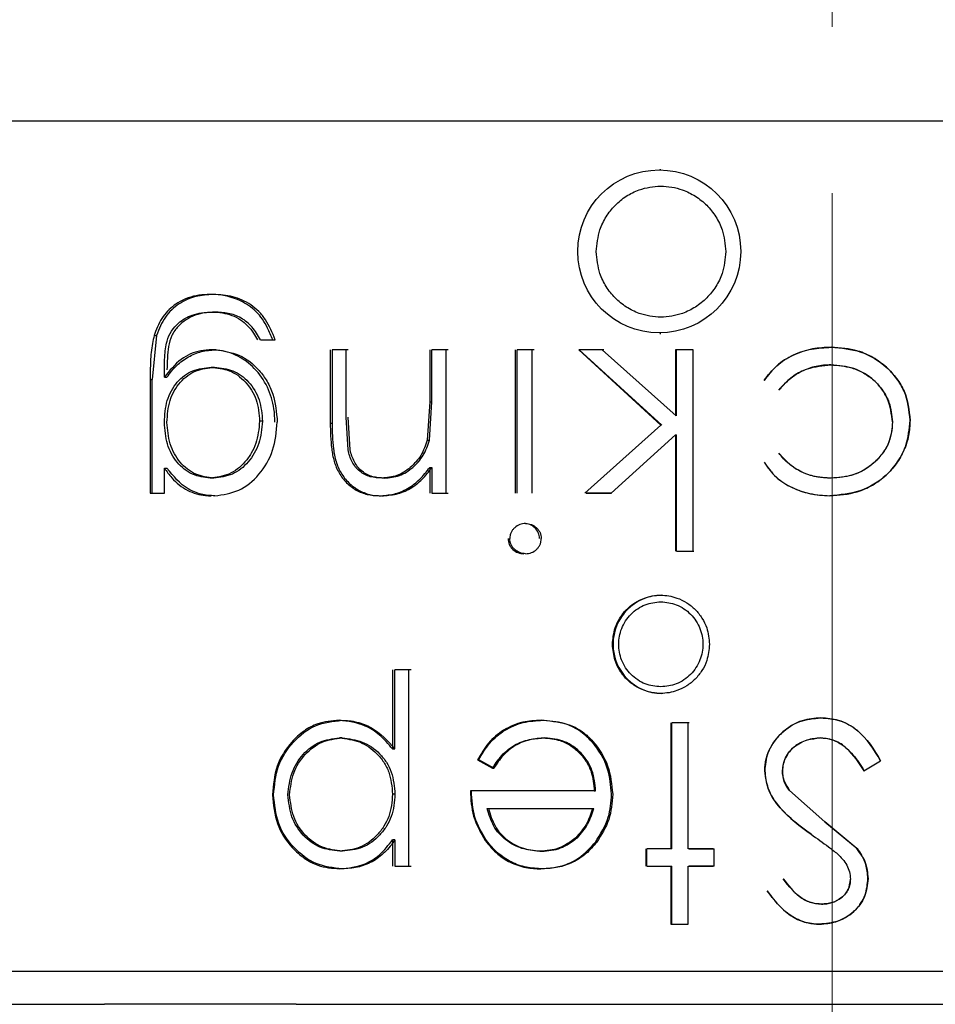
# Model space of a CAD drawing. Header units: inches. Extents: x 2.6 to 37.8, y 3.5 to 30.8.
# Tile 14 of 32: x 14.7 to 15.2, y 21.8 to 22.4. Entities that reach past the tile are written whole.
import ezdxf

# ---------------------------------------------------------------- set-up
doc = ezdxf.new("R2010")
doc.units = ezdxf.units.IN
doc.header["$MEASUREMENT"] = 0
doc.linetypes.add('CENTERX2', pattern=[0.8, 0.5, -0.1, 0.1, -0.1])

msp = doc.modelspace()

# ---------------------------------------------------------------- linework, layer by layer
at = {"color": 7, "linetype": 'CENTERX2', "lineweight": 18}
msp.add_line((15.16344, 11.38872), (15.16344, 23.12002), dxfattribs=at)
at = {"color": 7, "linetype": 'Continuous', "lineweight": 25}
for p, q in [((14.47447, 22.33225), (15.84468, 22.33225)), ((15.06045, 22.30272), (15.05986, 22.30272)), ((14.79019, 22.21717), (14.79231, 22.21717)), ((14.75724, 22.20311), (14.75459, 22.17664)), ((14.75588, 22.20311), (14.75724, 22.20311)), ((14.81965, 22.20051), (14.82858, 22.20051)), ((15.05986, 22.2043), (15.06045, 22.2043)), ((14.8617, 22.19445), (14.8617, 22.15038)), ((14.87254, 22.19445), (14.86275, 22.19445)), ((14.86275, 22.19445), (14.86275, 22.15038)), ((14.87128, 22.15385), (14.87128, 22.19445)), ((14.92152, 22.19445), (14.92152, 22.16325)), ((14.93265, 22.19445), (14.92287, 22.19445)), ((14.92287, 22.16325), (14.92287, 22.19445)), ((14.93148, 22.10814), (14.93148, 22.19445)), ((14.97295, 22.19445), (14.97295, 22.10814)), ((14.98422, 22.19445), (14.97401, 22.19445)), ((14.97401, 22.10814), (14.97401, 22.19445)), ((14.98316, 22.10814), (14.98316, 22.19445)), ((15.02611, 22.19445), (15.01119, 22.19445)), ((15.01119, 22.19445), (15.06051, 22.14903)), ((15.01119, 22.19445), (15.01134, 22.19445)), ((15.06101, 22.14903), (15.01134, 22.19445)), ((15.06974, 22.15468), (15.02516, 22.19445)), ((15.07987, 22.19445), (15.06936, 22.19445)), ((15.06936, 22.19445), (15.06936, 22.15468)), ((15.06988, 22.19445), (15.06936, 22.19445)), ((15.06988, 22.15468), (15.06988, 22.19445)), ((15.07987, 22.07332), (15.07987, 22.19445)), ((14.76193, 22.17792), (14.76193, 22.18239)), ((14.79213, 22.18385), (14.79001, 22.18385)), ((14.75335, 22.17664), (14.75335, 22.10814)), ((14.75335, 22.17664), (14.75459, 22.17664)), ((14.75459, 22.10814), (14.75459, 22.17664)), ((14.76193, 22.17792), (14.76352, 22.17792)), ((14.92152, 22.16325), (14.91999, 22.14008)), ((14.92136, 22.14008), (14.92287, 22.16325)), ((14.92152, 22.16325), (14.92287, 22.16325)), ((14.87241, 22.13422), (14.87128, 22.15385)), ((14.8737, 22.13422), (14.87254, 22.15385)), ((14.82093, 22.15144), (14.8192, 22.15144)), ((14.8617, 22.15038), (14.86275, 22.15038)), ((15.06047, 22.14903), (15.01485, 22.10814)), ((15.21038, 22.15201), (15.21036, 22.15201)), ((15.0306, 22.10814), (15.06936, 22.14335)), ((15.06936, 22.14335), (15.06936, 22.07332)), ((15.06936, 22.14335), (15.06988, 22.14335)), ((15.06988, 22.07332), (15.06988, 22.14335)), ((14.91999, 22.14008), (14.92136, 22.14008)), ((14.76193, 22.10814), (14.76193, 22.12324)), ((14.76193, 22.12324), (14.76352, 22.12324)), ((14.92152, 22.12371), (14.92152, 22.10814)), ((14.92152, 22.12371), (14.92287, 22.12371)), ((14.92287, 22.12371), (14.92287, 22.10814)), ((14.79159, 22.11723), (14.78947, 22.11723)), ((14.89425, 22.11723), (14.89275, 22.11723)), ((14.75335, 22.10814), (14.76193, 22.10814)), ((14.92287, 22.10814), (14.93265, 22.10814)), ((15.01564, 22.10814), (15.0306, 22.10814)), ((15.03095, 22.10814), (15.01584, 22.10814)), ((15.06988, 22.07332), (15.08038, 22.07332)), ((14.89916, 22.00184), (14.89916, 21.95441)), ((14.91025, 22.00184), (14.90061, 22.00184)), ((14.90061, 21.95441), (14.90061, 22.00184)), ((14.90898, 21.88373), (14.90898, 22.00184)), ((15.06645, 21.97004), (15.06645, 21.89433)), ((15.07751, 21.97004), (15.06703, 21.97004)), ((15.06703, 21.89433), (15.06703, 21.97004)), ((15.07695, 21.89433), (15.07695, 21.97004)), ((14.86884, 21.96096), (14.86723, 21.96096)), ((14.98981, 21.96096), (14.99081, 21.96096)), ((15.15669, 21.96096), (15.15673, 21.96096)), ((14.89916, 21.95441), (14.90061, 21.95441)), ((14.95026, 21.94773), (14.95925, 21.94279)), ((14.95026, 21.94773), (14.95094, 21.94773)), ((14.96006, 21.94279), (14.95094, 21.94773)), ((15.18263, 21.94127), (15.19261, 21.94726)), ((14.95925, 21.94279), (14.96006, 21.94279)), ((15.12296, 21.94111), (15.123, 21.94111)), ((15.18263, 21.94127), (15.18266, 21.94127)), ((15.02047, 21.92916), (14.94594, 21.92916)), ((15.02047, 21.92916), (15.02128, 21.92916)), ((15.15908, 21.91052), (15.13779, 21.92935)), ((15.13783, 21.92935), (15.15912, 21.91052)), ((14.82694, 21.92665), (14.82764, 21.92665)), ((14.90061, 21.92708), (14.89916, 21.92708)), ((14.95604, 21.91856), (15.01938, 21.91856)), ((15.01938, 21.91856), (15.0202, 21.91856)), ((15.17844, 21.89445), (15.15908, 21.91052)), ((15.15912, 21.91052), (15.17847, 21.89445)), ((14.89916, 21.8997), (14.89916, 21.88373)), ((14.90061, 21.8997), (14.89916, 21.8997)), ((14.90061, 21.8997), (14.90061, 21.88373)), ((14.95489, 21.89921), (14.95564, 21.89921)), ((15.00935, 21.90091), (15.01027, 21.90091)), ((14.86899, 21.89282), (14.86738, 21.89282)), ((14.98775, 21.89282), (14.98875, 21.89282)), ((15.05148, 21.89433), (15.05148, 21.88373)), ((15.06703, 21.89433), (15.05206, 21.89433)), ((15.05206, 21.88373), (15.05206, 21.89433)), ((15.092, 21.89433), (15.07695, 21.89433)), ((15.07751, 21.89433), (15.09248, 21.89433)), ((15.09248, 21.88373), (15.09248, 21.89433)), ((14.90061, 21.88373), (14.91025, 21.88373)), ((15.05206, 21.88373), (15.06703, 21.88373)), ((15.06645, 21.88373), (15.06645, 21.84891)), ((15.06703, 21.84891), (15.06703, 21.88373)), ((15.07695, 21.84891), (15.07695, 21.88373)), ((15.07695, 21.88373), (15.092, 21.88373)), ((15.09248, 21.88373), (15.07751, 21.88373)), ((15.15712, 21.86102), (15.15716, 21.86102)), ((15.06645, 21.84891), (15.07695, 21.84891)), ((15.06645, 21.84891), (15.06703, 21.84891)), ((15.15593, 21.84891), (15.15598, 21.84891)), ((15.84468, 21.82044), (14.47447, 21.82044)), ((14.40078, 21.80072), (14.72602, 21.80072)), ((14.8411, 21.80072), (14.72602, 21.80072)), ((14.8411, 21.80072), (15.92321, 21.80072))]:
    msp.add_line(p, q, dxfattribs=at)
msp.add_circle((15.05951, 22.25365), 0.04902, dxfattribs=at)
msp.add_arc((15.06127, 22.01729), 0.02953, 90.43435, 269.59345, dxfattribs=at)
for points, knots in [([(15.02169, 22.25351), (15.02212, 22.25796), (15.02282, 22.26534), (15.02737, 22.27467), (15.03276, 22.28155), (15.03954, 22.2871), (15.04873, 22.29159), (15.06042, 22.29365), (15.07215, 22.29161), (15.08141, 22.28713), (15.08828, 22.28159), (15.09377, 22.2747), (15.0984, 22.26536), (15.09912, 22.25796), (15.09955, 22.25351)], [0, 0, 0, 0, 0.107644, 0.178699, 0.249777, 0.320906, 0.392037, 0.499741, 0.607565, 0.678658, 0.749778, 0.821009, 0.892246, 1, 1, 1, 1]), ([(15.09955, 22.25351), (15.09912, 22.24906), (15.0984, 22.24167), (15.09377, 22.23233), (15.08829, 22.22544), (15.08143, 22.2199), (15.07218, 22.21542), (15.06046, 22.21337), (15.04877, 22.21542), (15.03957, 22.2199), (15.03279, 22.22544), (15.02738, 22.23233), (15.02282, 22.24167), (15.02212, 22.24906), (15.02169, 22.25351)], [0, 0, 0, 0, 0.107713, 0.178873, 0.250057, 0.32112, 0.392185, 0.499887, 0.607682, 0.678794, 0.749933, 0.821106, 0.892284, 1, 1, 1, 1]), ([(14.78933, 22.22777), (14.78712, 22.22768), (14.78044, 22.22741), (14.77068, 22.22402), (14.76165, 22.21608), (14.75756, 22.20847), (14.75613, 22.20391), (14.75588, 22.20311)], [0, 0, 0, 0, 0.1562234, 0.4726003, 0.7104799, 0.9491303, 1, 1, 1, 1]), ([(14.79145, 22.22777), (14.78787, 22.22754), (14.78073, 22.2271), (14.7706, 22.22262), (14.76186, 22.21468), (14.75878, 22.20697), (14.75724, 22.20311)], [0, 0, 0, 0, 0.250497, 0.500614, 0.750294, 1, 1, 1, 1]), ([(14.82713, 22.20045), (14.82614, 22.20284), (14.82355, 22.20903), (14.81753, 22.21808), (14.80648, 22.22524), (14.79666, 22.22763), (14.7905, 22.22774), (14.78933, 22.22777)], [0, 0, 0, 0, 0.143461, 0.372802, 0.603202, 0.924549, 1, 1, 1, 1]), ([(14.82858, 22.20051), (14.82685, 22.20468), (14.82426, 22.2109), (14.81888, 22.21768), (14.81242, 22.22289), (14.80313, 22.22704), (14.79535, 22.22753), (14.79145, 22.22777)], [0, 0, 0, 0, 0.250021, 0.373792, 0.500163, 0.749908, 1, 1, 1, 1]), ([(14.76193, 22.18239), (14.76198, 22.18502), (14.76208, 22.19082), (14.76296, 22.19895), (14.76599, 22.20595), (14.77112, 22.21159), (14.77921, 22.21641), (14.78628, 22.2169), (14.79019, 22.21717)], [0, 0, 0, 0, 0.140585, 0.309188, 0.431651, 0.553361, 0.753293, 1, 1, 1, 1]), ([(14.79231, 22.21717), (14.78832, 22.2169), (14.78232, 22.21649), (14.77496, 22.21276), (14.77004, 22.20876), (14.76613, 22.20329), (14.76374, 22.19416), (14.76361, 22.1871), (14.76352, 22.18239)], [0, 0, 0, 0, 0.249818, 0.376094, 0.500099, 0.625025, 0.749833, 1, 1, 1, 1]), ([(14.79019, 22.21717), (14.79242, 22.21708), (14.79842, 22.21684), (14.80779, 22.21352), (14.81454, 22.20661), (14.81716, 22.20183), (14.81792, 22.20045)], [0, 0, 0, 0, 0.207544, 0.557539, 0.872208, 1, 1, 1, 1]), ([(14.81965, 22.20051), (14.81893, 22.20187), (14.81749, 22.20458), (14.81385, 22.20932), (14.80825, 22.21399), (14.8004, 22.21678), (14.795, 22.21704), (14.79231, 22.21717)], [0, 0, 0, 0, 0.125204, 0.250404, 0.49992, 0.749804, 1, 1, 1, 1]), ([(14.75588, 22.20311), (14.75548, 22.20149), (14.75422, 22.19643), (14.7535, 22.18749), (14.7534, 22.18027), (14.75335, 22.17664)], [0, 0, 0, 0, 0.190006, 0.592355, 1, 1, 1, 1]), ([(14.79047, 22.19445), (14.78825, 22.19432), (14.78182, 22.19393), (14.77114, 22.18945), (14.76508, 22.18187), (14.76193, 22.17792)], [0, 0, 0, 0, 0.20094, 0.583781, 1, 1, 1, 1]), ([(14.76352, 22.17792), (14.76442, 22.17918), (14.76621, 22.18171), (14.77033, 22.18616), (14.77629, 22.19051), (14.78424, 22.19385), (14.7898, 22.19425), (14.79258, 22.19445)], [0, 0, 0, 0, 0.125159, 0.250312, 0.500173, 0.750079, 1, 1, 1, 1]), ([(14.82843, 22.15101), (14.82832, 22.15366), (14.82801, 22.16093), (14.82436, 22.17255), (14.81663, 22.18367), (14.80596, 22.1914), (14.79684, 22.19426), (14.79153, 22.19442), (14.79047, 22.19445)], [0, 0, 0, 0, 0.115556, 0.316569, 0.526484, 0.724733, 0.944804, 1, 1, 1, 1]), ([(14.79258, 22.19445), (14.79742, 22.19381), (14.8071, 22.19253), (14.8176, 22.18436), (14.82388, 22.17559), (14.8286, 22.1654), (14.82936, 22.15675), (14.82986, 22.15101)], [0, 0, 0, 0, 0.2497216, 0.4995164, 0.6251552, 0.7515422, 1, 1, 1, 1]), ([(15.12253, 22.17605), (15.12495, 22.17915), (15.12977, 22.18536), (15.1399, 22.19159), (15.15112, 22.1954), (15.15896, 22.19578), (15.16292, 22.19597)], [0, 0, 0, 0, 0.249813, 0.499736, 0.747613, 1, 1, 1, 1]), ([(15.16295, 22.19597), (15.15919, 22.19579), (15.15135, 22.19543), (15.14007, 22.19169), (15.12977, 22.18534), (15.12494, 22.17913), (15.12255, 22.17605)], [0, 0, 0, 0, 0.239396, 0.500209, 0.752024, 1, 1, 1, 1]), ([(15.16292, 22.19597), (15.16896, 22.19549), (15.18102, 22.19454), (15.1943, 22.18627), (15.20239, 22.17743), (15.20874, 22.16705), (15.20971, 22.15805), (15.21036, 22.15201)], [0, 0, 0, 0, 0.250096, 0.499698, 0.628141, 0.750589, 1, 1, 1, 1]), ([(15.21038, 22.15201), (15.20973, 22.15805), (15.20876, 22.16705), (15.20243, 22.17741), (15.19612, 22.18432), (15.18824, 22.19008), (15.1771, 22.19497), (15.16836, 22.19559), (15.16295, 22.19597)], [0, 0, 0, 0, 0.248886, 0.371121, 0.499097, 0.637816, 0.775597, 1, 1, 1, 1]), ([(14.76193, 22.15082), (14.76221, 22.15529), (14.76263, 22.162), (14.76604, 22.16995), (14.76955, 22.17509), (14.77392, 22.1792), (14.78063, 22.18305), (14.78626, 22.18353), (14.79001, 22.18385)], [0, 0, 0, 0, 0.249201, 0.373789, 0.49959, 0.624208, 0.749774, 1, 1, 1, 1]), ([(14.76352, 22.15082), (14.76381, 22.1553), (14.76425, 22.162), (14.76777, 22.16996), (14.77139, 22.17509), (14.77586, 22.17921), (14.7827, 22.18305), (14.78836, 22.18353), (14.79213, 22.18385)], [0, 0, 0, 0, 0.249498, 0.373887, 0.499907, 0.624408, 0.750321, 1, 1, 1, 1]), ([(14.79001, 22.18385), (14.7937, 22.18353), (14.79927, 22.18304), (14.80612, 22.17931), (14.8107, 22.1753), (14.81448, 22.17032), (14.81829, 22.16254), (14.81883, 22.15589), (14.8192, 22.15144)], [0, 0, 0, 0, 0.247389, 0.372744, 0.498156, 0.625627, 0.749236, 1, 1, 1, 1]), ([(14.79213, 22.18385), (14.79585, 22.18352), (14.80144, 22.18303), (14.80822, 22.17925), (14.8127, 22.17523), (14.81639, 22.17024), (14.82006, 22.16248), (14.82058, 22.15586), (14.82093, 22.15144)], [0, 0, 0, 0, 0.249775, 0.374781, 0.50029, 0.627134, 0.750723, 1, 1, 1, 1]), ([(15.16275, 22.18537), (15.16125, 22.18533), (15.15824, 22.18524), (15.15229, 22.18432), (15.14511, 22.1819), (15.13743, 22.17696), (15.13341, 22.17247), (15.13141, 22.17023)], [0, 0, 0, 0, 0.125163, 0.250314, 0.500176, 0.75002, 1, 1, 1, 1]), ([(15.13143, 22.17023), (15.1341, 22.17311), (15.13902, 22.17844), (15.14985, 22.18422), (15.15798, 22.18494), (15.16278, 22.18537)], [0, 0, 0, 0, 0.326479, 0.602097, 1, 1, 1, 1]), ([(15.19976, 22.15106), (15.19919, 22.15575), (15.19833, 22.16282), (15.19347, 22.17095), (15.18726, 22.17795), (15.17683, 22.18417), (15.16745, 22.18497), (15.16275, 22.18537)], [0, 0, 0, 0, 0.2492176, 0.375502, 0.5002895, 0.7499398, 1, 1, 1, 1]), ([(15.16278, 22.18537), (15.167, 22.18505), (15.17384, 22.18454), (15.18249, 22.18079), (15.18891, 22.17623), (15.19415, 22.17018), (15.19866, 22.16178), (15.19936, 22.15505), (15.19978, 22.15106)], [0, 0, 0, 0, 0.224429, 0.363409, 0.498217, 0.642326, 0.787971, 1, 1, 1, 1]), ([(14.78947, 22.11723), (14.78582, 22.11771), (14.77848, 22.11867), (14.77066, 22.12496), (14.76609, 22.13179), (14.76273, 22.13971), (14.76225, 22.14638), (14.76193, 22.15082)], [0, 0, 0, 0, 0.24736, 0.497956, 0.62291, 0.74901, 1, 1, 1, 1]), ([(14.79159, 22.11723), (14.78791, 22.11771), (14.7805, 22.11868), (14.77248, 22.125), (14.7678, 22.13184), (14.76434, 22.13975), (14.76385, 22.1464), (14.76352, 22.15082)], [0, 0, 0, 0, 0.248117, 0.499313, 0.623918, 0.750171, 1, 1, 1, 1]), ([(14.8192, 22.15144), (14.81877, 22.1469), (14.81813, 22.14009), (14.8143, 22.13209), (14.80933, 22.12516), (14.80094, 22.11866), (14.7933, 22.11771), (14.78947, 22.11723)], [0, 0, 0, 0, 0.24962, 0.374779, 0.500145, 0.749642, 1, 1, 1, 1]), ([(14.82093, 22.15144), (14.82052, 22.1469), (14.8199, 22.14009), (14.81616, 22.13209), (14.8113, 22.12516), (14.80304, 22.11867), (14.79542, 22.11771), (14.79159, 22.11723)], [0, 0, 0, 0, 0.249641, 0.374783, 0.500558, 0.749398, 1, 1, 1, 1]), ([(14.79231, 22.10663), (14.79721, 22.10732), (14.80701, 22.10871), (14.81945, 22.11887), (14.82819, 22.13353), (14.8293, 22.14519), (14.82986, 22.15101)], [0, 0, 0, 0, 0.24994, 0.500082, 0.750068, 1, 1, 1, 1]), ([(14.8617, 22.15038), (14.8618, 22.14521), (14.86196, 22.13747), (14.86377, 22.12729), (14.86674, 22.1202), (14.87135, 22.11425), (14.8772, 22.10983), (14.88391, 22.10705), (14.88867, 22.10677), (14.89105, 22.10663)], [0, 0, 0, 0, 0.249869, 0.374574, 0.499542, 0.624203, 0.749504, 0.874607, 1, 1, 1, 1]), ([(14.86275, 22.15038), (14.86286, 22.1452), (14.86302, 22.13745), (14.86488, 22.12727), (14.86793, 22.12018), (14.87264, 22.11423), (14.87858, 22.10982), (14.88537, 22.10704), (14.89016, 22.10677), (14.89255, 22.10663)], [0, 0, 0, 0, 0.2501713, 0.3752474, 0.5001584, 0.624676, 0.7498726, 0.8749339, 1, 1, 1, 1]), ([(15.21036, 22.15201), (15.21019, 22.14892), (15.20986, 22.14275), (15.20687, 22.13389), (15.20231, 22.1258), (15.19414, 22.11658), (15.18056, 22.10826), (15.16823, 22.10717), (15.16204, 22.10663)], [0, 0, 0, 0, 0.125266, 0.250521, 0.376682, 0.501005, 0.749785, 1, 1, 1, 1]), ([(15.16207, 22.10663), (15.16763, 22.10705), (15.17656, 22.10774), (15.18789, 22.11278), (15.19631, 22.11883), (15.20322, 22.1269), (15.20901, 22.138), (15.20987, 22.1468), (15.21038, 22.15201)], [0, 0, 0, 0, 0.224752, 0.360751, 0.498704, 0.644105, 0.789479, 1, 1, 1, 1]), ([(15.19976, 22.15106), (15.19963, 22.14873), (15.19938, 22.14407), (15.19715, 22.13745), (15.19353, 22.13143), (15.18716, 22.12464), (15.17684, 22.11832), (15.1675, 22.11759), (15.16283, 22.11723)], [0, 0, 0, 0, 0.125247, 0.250419, 0.37193, 0.500928, 0.75023, 1, 1, 1, 1]), ([(15.19978, 22.15106), (15.19944, 22.14718), (15.19886, 22.14062), (15.19429, 22.13236), (15.18892, 22.12638), (15.1825, 22.12174), (15.17386, 22.11801), (15.16708, 22.11753), (15.16285, 22.11723)], [0, 0, 0, 0, 0.20706, 0.350064, 0.499275, 0.637168, 0.773978, 1, 1, 1, 1]), ([(14.91999, 22.14008), (14.9189, 22.13692), (14.9167, 22.13061), (14.91004, 22.12336), (14.90195, 22.11812), (14.89581, 22.11752), (14.89275, 22.11723)], [0, 0, 0, 0, 0.251462, 0.501886, 0.751797, 1, 1, 1, 1]), ([(14.89425, 22.11723), (14.89734, 22.11753), (14.90351, 22.11813), (14.91156, 22.12341), (14.91814, 22.13065), (14.92029, 22.13694), (14.92136, 22.14008)], [0, 0, 0, 0, 0.249892, 0.499873, 0.750013, 1, 1, 1, 1]), ([(14.89275, 22.11723), (14.8904, 22.11737), (14.88571, 22.11765), (14.88027, 22.12037), (14.87684, 22.12384), (14.87481, 22.12697), (14.87332, 22.13049), (14.87272, 22.13297), (14.87241, 22.13422)], [0, 0, 0, 0, 0.24959, 0.498735, 0.621756, 0.748641, 0.873779, 1, 1, 1, 1]), ([(14.89425, 22.11723), (14.89189, 22.11737), (14.88717, 22.11765), (14.88168, 22.12037), (14.87819, 22.12384), (14.87613, 22.12698), (14.87461, 22.13051), (14.874, 22.13298), (14.8737, 22.13422)], [0, 0, 0, 0, 0.2499234, 0.499182, 0.6210445, 0.7495622, 0.874754, 1, 1, 1, 1]), ([(15.16283, 22.11723), (15.1598, 22.11738), (15.15376, 22.11769), (15.14505, 22.12056), (15.13867, 22.12471), (15.13425, 22.12884), (15.13235, 22.13119), (15.13141, 22.13237)], [0, 0, 0, 0, 0.250016, 0.49988, 0.749679, 0.874833, 1, 1, 1, 1]), ([(15.16285, 22.11723), (15.16005, 22.11736), (15.1541, 22.11763), (15.14644, 22.12008), (15.13831, 22.12465), (15.1342, 22.12927), (15.13143, 22.13237)], [0, 0, 0, 0, 0.232235, 0.492006, 0.658355, 1, 1, 1, 1]), ([(14.76193, 22.12324), (14.76336, 22.12126), (14.7673, 22.11581), (14.77551, 22.1092), (14.78415, 22.10684), (14.78901, 22.10667), (14.79018, 22.10663)], [0, 0, 0, 0, 0.201629, 0.557532, 0.893863, 1, 1, 1, 1]), ([(14.79231, 22.10663), (14.79092, 22.10668), (14.78815, 22.10677), (14.7827, 22.10782), (14.77333, 22.11131), (14.76744, 22.11847), (14.76352, 22.12324)], [0, 0, 0, 0, 0.125496, 0.250996, 0.501513, 1, 1, 1, 1]), ([(14.89105, 22.10663), (14.89402, 22.10683), (14.89992, 22.10722), (14.90835, 22.1107), (14.91577, 22.11626), (14.9196, 22.12122), (14.92152, 22.12371)], [0, 0, 0, 0, 0.250859, 0.499461, 0.749154, 1, 1, 1, 1]), ([(14.89255, 22.10663), (14.89551, 22.10683), (14.90144, 22.10722), (14.90985, 22.1107), (14.9172, 22.11627), (14.92098, 22.12123), (14.92287, 22.12371)], [0, 0, 0, 0, 0.250002, 0.499904, 0.749816, 1, 1, 1, 1]), ([(15.12253, 22.12686), (15.12478, 22.12367), (15.12926, 22.1173), (15.13941, 22.11123), (15.15042, 22.10734), (15.15817, 22.10686), (15.16204, 22.10663)], [0, 0, 0, 0, 0.249719, 0.499542, 0.749774, 1, 1, 1, 1]), ([(15.12255, 22.12686), (15.12482, 22.12364), (15.12932, 22.11726), (15.13929, 22.11133), (15.15022, 22.10739), (15.15797, 22.10689), (15.16207, 22.10663)], [0, 0, 0, 0, 0.252592, 0.500201, 0.735323, 1, 1, 1, 1]), ([(14.97916, 22.08997), (14.97796, 22.08987), (14.97556, 22.08966), (14.97297, 22.08791), (14.97131, 22.08614), (14.97035, 22.08455), (14.96975, 22.08279), (14.96967, 22.08155), (14.96963, 22.08093)], [0, 0, 0, 0, 0.2495997, 0.4990781, 0.626555, 0.7494963, 0.8747693, 1, 1, 1, 1]), ([(14.98755, 22.08093), (14.9874, 22.08216), (14.9871, 22.08462), (14.98477, 22.08754), (14.98175, 22.0896), (14.97938, 22.08984), (14.9782, 22.08997)], [0, 0, 0, 0, 0.2496772, 0.4996131, 0.7498558, 1, 1, 1, 1]), ([(14.97916, 22.08997), (14.98035, 22.08986), (14.98273, 22.08963), (14.98532, 22.0879), (14.98694, 22.08611), (14.98823, 22.08401), (14.98845, 22.08217), (14.98859, 22.08093)], [0, 0, 0, 0, 0.24988, 0.499788, 0.62887, 0.750665, 1, 1, 1, 1]), ([(14.96859, 22.08093), (14.96873, 22.07968), (14.96894, 22.07782), (14.97023, 22.07568), (14.97187, 22.07389), (14.97448, 22.07212), (14.97689, 22.07191), (14.9781, 22.0718)], [0, 0, 0, 0, 0.249403, 0.371474, 0.500174, 0.750028, 1, 1, 1, 1]), ([(14.97916, 22.0718), (14.97795, 22.07191), (14.97554, 22.07212), (14.97292, 22.07389), (14.97127, 22.07569), (14.96998, 22.07783), (14.96977, 22.07968), (14.96963, 22.08093)], [0, 0, 0, 0, 0.249971, 0.499824, 0.629738, 0.750597, 1, 1, 1, 1]), ([(14.97916, 22.0718), (14.98036, 22.07192), (14.98275, 22.07214), (14.98534, 22.07389), (14.98697, 22.0757), (14.9879, 22.0773), (14.98849, 22.07907), (14.98856, 22.08031), (14.98859, 22.08093)], [0, 0, 0, 0, 0.249492, 0.499013, 0.624926, 0.749479, 0.874743, 1, 1, 1, 1]), ([(15.03135, 22.01729), (15.03167, 22.02062), (15.0322, 22.02616), (15.03561, 22.03316), (15.03967, 22.03832), (15.04476, 22.04248), (15.05166, 22.04585), (15.06043, 22.04739), (15.06922, 22.04586), (15.07616, 22.0425), (15.0813, 22.03835), (15.08542, 22.03318), (15.08888, 22.02617), (15.08942, 22.02063), (15.08974, 22.01729)], [0, 0, 0, 0, 0.107663, 0.178708, 0.249777, 0.320903, 0.392042, 0.499738, 0.607554, 0.678652, 0.749776, 0.820993, 0.892225, 1, 1, 1, 1]), ([(15.06045, 21.9917), (15.05727, 21.99204), (15.05236, 21.99257), (15.04646, 21.99576), (15.04244, 21.99906), (15.03915, 22.00313), (15.0361, 22.0091), (15.03454, 22.01729), (15.0361, 22.02547), (15.03915, 22.03144), (15.04243, 22.03551), (15.04646, 22.03882), (15.05236, 22.042), (15.05727, 22.04254), (15.06045, 22.04288)], [0, 0, 0, 0, 0.119721, 0.184729, 0.25, 0.315008, 0.380279, 0.5, 0.619721, 0.684729, 0.75, 0.815008, 0.880279, 1, 1, 1, 1]), ([(15.06045, 22.04288), (15.06364, 22.04254), (15.06854, 22.04201), (15.07444, 22.03882), (15.07846, 22.03552), (15.08176, 22.03144), (15.08481, 22.02548), (15.08637, 22.01729), (15.08481, 22.0091), (15.08176, 22.00314), (15.07847, 21.99907), (15.07445, 21.99576), (15.06855, 21.99257), (15.06364, 21.99204), (15.06045, 21.9917)], [0, 0, 0, 0, 0.119721, 0.184729, 0.25, 0.315008, 0.380279, 0.5, 0.619721, 0.684729, 0.75, 0.815008, 0.880279, 1, 1, 1, 1]), ([(15.08974, 22.01729), (15.08942, 22.01395), (15.08889, 22.00841), (15.08542, 22.00141), (15.08132, 21.99624), (15.07618, 21.99208), (15.06925, 21.98872), (15.06046, 21.98718), (15.05169, 21.98872), (15.04479, 21.99208), (15.03969, 21.99624), (15.03562, 22.00141), (15.0322, 22.00841), (15.03167, 22.01395), (15.03135, 22.01729)], [0, 0, 0, 0, 0.107734, 0.178883, 0.250057, 0.321118, 0.392191, 0.499887, 0.607671, 0.678786, 0.749928, 0.821088, 0.892263, 1, 1, 1, 1]), ([(14.867, 21.97156), (14.86263, 21.97117), (14.8552, 21.97052), (14.84559, 21.96536), (14.83676, 21.95731), (14.82849, 21.94445), (14.82746, 21.93259), (14.82694, 21.92665)], [0, 0, 0, 0, 0.205086, 0.349411, 0.50049, 0.750082, 1, 1, 1, 1]), ([(14.82764, 21.92665), (14.82818, 21.93259), (14.82926, 21.94445), (14.83903, 21.95913), (14.85242, 21.96977), (14.86321, 21.97096), (14.8686, 21.97156)], [0, 0, 0, 0, 0.250008, 0.499955, 0.749947, 1, 1, 1, 1]), ([(14.89916, 21.95441), (14.89664, 21.95732), (14.89187, 21.96284), (14.88106, 21.96994), (14.87239, 21.97094), (14.867, 21.97156)], [0, 0, 0, 0, 0.295824, 0.561356, 1, 1, 1, 1]), ([(14.8686, 21.97156), (14.87014, 21.97152), (14.87321, 21.97143), (14.87926, 21.97027), (14.8896, 21.96648), (14.89621, 21.95923), (14.90061, 21.95441)], [0, 0, 0, 0, 0.125487, 0.250965, 0.501422, 1, 1, 1, 1]), ([(14.98853, 21.97156), (14.98481, 21.97136), (14.97691, 21.97095), (14.96582, 21.96622), (14.95633, 21.95829), (14.95228, 21.95125), (14.95026, 21.94773)], [0, 0, 0, 0, 0.235191, 0.499269, 0.750013, 1, 1, 1, 1]), ([(14.95094, 21.94773), (14.953, 21.95125), (14.9571, 21.95828), (14.96652, 21.96606), (14.97762, 21.9709), (14.98556, 21.97134), (14.98952, 21.97156)], [0, 0, 0, 0, 0.2502041, 0.5000196, 0.749842, 1, 1, 1, 1]), ([(15.03087, 21.92713), (15.0304, 21.93224), (15.02934, 21.9438), (15.02134, 21.95701), (15.01165, 21.96575), (15.00121, 21.97068), (14.99323, 21.97123), (14.98853, 21.97156)], [0, 0, 0, 0, 0.220995, 0.49896, 0.644862, 0.791098, 1, 1, 1, 1]), ([(14.98952, 21.97156), (14.99516, 21.97109), (15.00361, 21.97039), (15.01362, 21.96485), (15.0219, 21.95706), (15.02976, 21.9445), (15.03094, 21.93291), (15.03154, 21.92713)], [0, 0, 0, 0, 0.249781, 0.374535, 0.500469, 0.750323, 1, 1, 1, 1]), ([(15.15669, 21.97307), (15.15289, 21.97277), (15.14671, 21.97228), (15.13886, 21.96856), (15.133, 21.9641), (15.12812, 21.95852), (15.12389, 21.95089), (15.12331, 21.94478), (15.12296, 21.94111)], [0, 0, 0, 0, 0.220026, 0.35756, 0.499968, 0.646717, 0.787927, 1, 1, 1, 1]), ([(15.123, 21.94111), (15.12302, 21.94218), (15.12307, 21.94434), (15.12376, 21.94859), (15.1261, 21.95578), (15.13276, 21.96447), (15.14378, 21.97186), (15.15241, 21.97267), (15.15673, 21.97307)], [0, 0, 0, 0, 0.062787, 0.125579, 0.250937, 0.500548, 0.750197, 1, 1, 1, 1]), ([(15.19261, 21.94726), (15.18854, 21.95398), (15.18225, 21.96434), (15.16813, 21.97212), (15.16031, 21.97277), (15.15669, 21.97307)], [0, 0, 0, 0, 0.497428, 0.7671, 1, 1, 1, 1]), ([(15.15673, 21.97307), (15.16061, 21.97273), (15.1684, 21.97204), (15.18239, 21.96415), (15.18855, 21.95401), (15.19265, 21.94726)], [0, 0, 0, 0, 0.248966, 0.500538, 1, 1, 1, 1]), ([(14.83626, 21.92677), (14.83677, 21.93128), (14.83779, 21.94027), (14.84488, 21.95158), (14.85504, 21.95945), (14.86317, 21.96045), (14.86723, 21.96096)], [0, 0, 0, 0, 0.250438, 0.499831, 0.749611, 1, 1, 1, 1]), ([(14.83728, 21.92677), (14.8378, 21.93123), (14.83885, 21.94022), (14.84612, 21.95156), (14.85654, 21.95945), (14.86474, 21.96046), (14.86884, 21.96096)], [0, 0, 0, 0, 0.2480118, 0.4999126, 0.749975, 1, 1, 1, 1]), ([(14.86723, 21.96096), (14.8713, 21.96048), (14.87947, 21.95951), (14.88854, 21.9533), (14.89403, 21.94651), (14.89814, 21.93849), (14.89875, 21.93164), (14.89916, 21.92708)], [0, 0, 0, 0, 0.248608, 0.498522, 0.623977, 0.749232, 1, 1, 1, 1]), ([(14.86884, 21.96096), (14.87294, 21.96047), (14.88116, 21.9595), (14.89017, 21.95327), (14.89559, 21.94646), (14.89962, 21.93845), (14.90022, 21.93162), (14.90061, 21.92708)], [0, 0, 0, 0, 0.249531, 0.499544, 0.624818, 0.750345, 1, 1, 1, 1]), ([(14.95925, 21.94279), (14.9607, 21.94501), (14.96424, 21.95042), (14.97171, 21.95684), (14.98099, 21.96034), (14.98701, 21.96076), (14.98981, 21.96096)], [0, 0, 0, 0, 0.2102047, 0.5128155, 0.7730364, 1, 1, 1, 1]), ([(14.99081, 21.96096), (14.98773, 21.96072), (14.98154, 21.96025), (14.97275, 21.95676), (14.96532, 21.95073), (14.96181, 21.94544), (14.96006, 21.94279)], [0, 0, 0, 0, 0.248479, 0.500078, 0.74955, 1, 1, 1, 1]), ([(14.98981, 21.96096), (14.99328, 21.96068), (14.99903, 21.96021), (15.00639, 21.95653), (15.01171, 21.95209), (15.01591, 21.94664), (15.01955, 21.9391), (15.02011, 21.93299), (15.02047, 21.92916)], [0, 0, 0, 0, 0.213919, 0.354883, 0.499467, 0.634461, 0.770383, 1, 1, 1, 1]), ([(15.02128, 21.92916), (15.02087, 21.93333), (15.02025, 21.93959), (15.01649, 21.94703), (15.01269, 21.95194), (15.00804, 21.95596), (15.0009, 21.96), (14.99485, 21.96057), (14.99081, 21.96096)], [0, 0, 0, 0, 0.249605, 0.374645, 0.500058, 0.626787, 0.750584, 1, 1, 1, 1]), ([(15.13356, 21.94094), (15.13384, 21.94335), (15.13431, 21.94731), (15.13717, 21.9522), (15.14148, 21.95666), (15.14809, 21.96016), (15.15368, 21.9607), (15.15627, 21.96095)], [0, 0, 0, 0, 0.214268, 0.353439, 0.498863, 0.768244, 1, 1, 1, 1]), ([(15.15673, 21.96096), (15.15387, 21.9607), (15.14821, 21.96019), (15.14176, 21.95673), (15.13767, 21.95277), (15.13543, 21.94918), (15.13388, 21.94521), (15.13369, 21.9424), (15.13359, 21.94094)], [0, 0, 0, 0, 0.2521056, 0.4992908, 0.6276317, 0.752543, 0.871456, 1, 1, 1, 1]), ([(15.15669, 21.96096), (15.1585, 21.96083), (15.16282, 21.96052), (15.16972, 21.95715), (15.17683, 21.9506), (15.18057, 21.94458), (15.18263, 21.94127)], [0, 0, 0, 0, 0.159075, 0.37854, 0.658724, 1, 1, 1, 1]), ([(15.18266, 21.94127), (15.17957, 21.94608), (15.17492, 21.95328), (15.16528, 21.95993), (15.15958, 21.96062), (15.15673, 21.96096)], [0, 0, 0, 0, 0.500045, 0.75027, 1, 1, 1, 1]), ([(15.12296, 21.94111), (15.12338, 21.93762), (15.12437, 21.92948), (15.13388, 21.91554), (15.14419, 21.90788), (15.15078, 21.90299)], [0, 0, 0, 0, 0.2133472, 0.4975505, 1, 1, 1, 1]), ([(15.15082, 21.90299), (15.14426, 21.90788), (15.13442, 21.9152), (15.12471, 21.92886), (15.12357, 21.93703), (15.123, 21.94111)], [0, 0, 0, 0, 0.5007, 0.750692, 1, 1, 1, 1]), ([(15.13779, 21.92935), (15.13661, 21.93111), (15.13425, 21.93463), (15.13379, 21.93884), (15.13356, 21.94094)], [0, 0, 0, 0, 0.500565, 1, 1, 1, 1]), ([(15.13359, 21.94094), (15.13365, 21.9399), (15.13376, 21.9378), (15.13497, 21.93375), (15.13669, 21.93111), (15.13783, 21.92935)], [0, 0, 0, 0, 0.250198, 0.500546, 1, 1, 1, 1]), ([(14.94594, 21.92916), (14.94623, 21.92394), (14.94683, 21.91319), (14.95215, 21.90396), (14.95489, 21.89921)], [0, 0, 0, 0, 0.485082, 1, 1, 1, 1]), ([(14.95564, 21.89921), (14.95293, 21.9038), (14.9475, 21.91301), (14.94686, 21.92377), (14.94655, 21.92916)], [0, 0, 0, 0, 0.499413, 1, 1, 1, 1]), ([(14.82694, 21.92665), (14.82749, 21.92074), (14.82859, 21.90892), (14.83697, 21.89628), (14.84582, 21.88841), (14.8554, 21.88324), (14.86288, 21.8826), (14.8673, 21.88222)], [0, 0, 0, 0, 0.249532, 0.498987, 0.647678, 0.792271, 1, 1, 1, 1]), ([(14.8689, 21.88222), (14.86352, 21.88281), (14.85277, 21.88398), (14.83932, 21.89442), (14.82937, 21.90891), (14.82822, 21.92074), (14.82764, 21.92665)], [0, 0, 0, 0, 0.2500627, 0.5000977, 0.7501034, 1, 1, 1, 1]), ([(14.86738, 21.89282), (14.86332, 21.89329), (14.8552, 21.89422), (14.84491, 21.90191), (14.83774, 21.91322), (14.83675, 21.92226), (14.83626, 21.92677)], [0, 0, 0, 0, 0.2496971, 0.4992587, 0.7498304, 1, 1, 1, 1]), ([(14.86899, 21.89282), (14.86488, 21.89329), (14.85667, 21.89423), (14.84614, 21.90195), (14.83879, 21.91328), (14.83778, 21.9223), (14.83728, 21.92677)], [0, 0, 0, 0, 0.250114, 0.500063, 0.751917, 1, 1, 1, 1]), ([(14.89916, 21.92708), (14.89877, 21.92251), (14.89818, 21.91569), (14.89408, 21.90766), (14.88871, 21.90077), (14.87977, 21.89408), (14.87151, 21.89324), (14.86738, 21.89282)], [0, 0, 0, 0, 0.24993, 0.373161, 0.500288, 0.749808, 1, 1, 1, 1]), ([(14.90061, 21.92708), (14.90023, 21.92251), (14.89966, 21.9157), (14.89561, 21.90766), (14.89029, 21.90076), (14.88141, 21.89408), (14.87313, 21.89324), (14.86899, 21.89282)], [0, 0, 0, 0, 0.249764, 0.373029, 0.500649, 0.750215, 1, 1, 1, 1]), ([(15.02112, 21.89831), (15.02419, 21.90313), (15.02982, 21.91194), (15.03054, 21.92239), (15.03087, 21.92713)], [0, 0, 0, 0, 0.546678, 1, 1, 1, 1]), ([(15.03154, 21.92713), (15.03114, 21.92189), (15.03034, 21.91143), (15.02473, 21.90268), (15.02192, 21.89831)], [0, 0, 0, 0, 0.50002, 1, 1, 1, 1]), ([(14.98775, 21.89282), (14.9841, 21.89315), (14.97681, 21.89382), (14.96855, 21.89828), (14.96311, 21.90327), (14.95876, 21.90944), (14.95713, 21.91491), (14.95604, 21.91856)], [0, 0, 0, 0, 0.249399, 0.498276, 0.62441, 0.748678, 1, 1, 1, 1]), ([(14.95681, 21.91856), (14.9579, 21.91493), (14.95955, 21.90949), (14.96392, 21.90332), (14.96939, 21.89833), (14.97773, 21.89385), (14.98505, 21.89316), (14.98875, 21.89282)], [0, 0, 0, 0, 0.250009, 0.374157, 0.500415, 0.748033, 1, 1, 1, 1]), ([(15.01938, 21.91856), (15.01831, 21.91523), (15.01619, 21.90862), (15.01162, 21.90347), (15.00935, 21.90091)], [0, 0, 0, 0, 0.502842, 1, 1, 1, 1]), ([(15.01027, 21.90091), (15.01253, 21.90348), (15.01705, 21.90864), (15.01915, 21.91525), (15.0202, 21.91856)], [0, 0, 0, 0, 0.499167, 1, 1, 1, 1]), ([(14.8673, 21.88222), (14.87254, 21.88276), (14.8811, 21.88363), (14.8921, 21.89055), (14.8967, 21.89653), (14.89916, 21.8997)], [0, 0, 0, 0, 0.425932, 0.694482, 1, 1, 1, 1]), ([(14.90061, 21.8997), (14.89967, 21.89837), (14.89778, 21.89569), (14.89341, 21.8909), (14.88699, 21.88611), (14.87814, 21.88276), (14.87198, 21.8824), (14.8689, 21.88222)], [0, 0, 0, 0, 0.125189, 0.250343, 0.500076, 0.749985, 1, 1, 1, 1]), ([(14.95489, 21.89921), (14.95728, 21.89633), (14.96158, 21.89115), (14.97008, 21.88568), (14.97756, 21.88322), (14.98383, 21.88233), (14.98683, 21.88226), (14.98828, 21.88222)], [0, 0, 0, 0, 0.28382, 0.510665, 0.768638, 0.887679, 1, 1, 1, 1]), ([(14.98927, 21.88222), (14.98603, 21.8824), (14.97954, 21.88275), (14.97022, 21.88603), (14.96342, 21.89069), (14.9587, 21.8953), (14.95666, 21.89791), (14.95564, 21.89921)], [0, 0, 0, 0, 0.249995, 0.499859, 0.749667, 0.874825, 1, 1, 1, 1]), ([(15.00935, 21.90091), (15.00611, 21.89852), (14.99963, 21.89374), (14.99171, 21.89312), (14.98775, 21.89282)], [0, 0, 0, 0, 0.499709, 1, 1, 1, 1]), ([(14.98828, 21.88222), (14.9935, 21.88269), (15.00212, 21.88346), (15.01347, 21.88969), (15.01845, 21.8953), (15.02112, 21.89831)], [0, 0, 0, 0, 0.415007, 0.68639, 1, 1, 1, 1]), ([(14.98875, 21.89282), (14.9927, 21.89312), (15.00061, 21.89374), (15.00705, 21.89852), (15.01027, 21.90091)], [0, 0, 0, 0, 0.50017, 1, 1, 1, 1]), ([(15.02192, 21.89831), (15.01986, 21.89587), (15.01572, 21.89099), (15.00765, 21.88583), (14.99867, 21.88268), (14.99241, 21.88237), (14.98927, 21.88222)], [0, 0, 0, 0, 0.250043, 0.499937, 0.749891, 1, 1, 1, 1]), ([(15.15082, 21.90299), (15.15436, 21.9005), (15.15975, 21.89671), (15.16492, 21.89263), (15.16669, 21.89123)], [0, 0, 0, 0, 0.657896, 1, 1, 1, 1]), ([(15.18504, 21.87647), (15.1848, 21.87932), (15.18425, 21.88588), (15.18054, 21.89136), (15.17844, 21.89445)], [0, 0, 0, 0, 0.435166, 1, 1, 1, 1]), ([(15.17847, 21.89445), (15.18035, 21.89174), (15.18411, 21.88631), (15.18475, 21.87975), (15.18508, 21.87647)], [0, 0, 0, 0, 0.500414, 1, 1, 1, 1]), ([(15.16669, 21.89123), (15.16877, 21.88911), (15.17185, 21.88596), (15.17412, 21.88043), (15.17436, 21.87749), (15.17448, 21.87597)], [0, 0, 0, 0, 0.499765, 0.742732, 1, 1, 1, 1]), ([(15.15712, 21.86102), (15.15526, 21.86114), (15.15119, 21.86142), (15.1423, 21.86557), (15.13749, 21.87175), (15.13405, 21.87616)], [0, 0, 0, 0, 0.19374, 0.424877, 1, 1, 1, 1]), ([(15.13409, 21.87616), (15.13706, 21.87237), (15.14151, 21.8667), (15.14995, 21.86164), (15.15475, 21.86123), (15.15716, 21.86102)], [0, 0, 0, 0, 0.500467, 0.750164, 1, 1, 1, 1]), ([(15.15593, 21.84891), (15.15924, 21.84918), (15.16467, 21.84963), (15.17153, 21.85274), (15.17669, 21.85638), (15.18068, 21.8611), (15.18421, 21.86776), (15.18472, 21.87311), (15.18504, 21.87647)], [0, 0, 0, 0, 0.220958, 0.363438, 0.500476, 0.642745, 0.775911, 1, 1, 1, 1]), ([(15.18508, 21.87647), (15.18468, 21.87271), (15.18408, 21.86708), (15.18031, 21.86055), (15.17538, 21.855), (15.16714, 21.85001), (15.1597, 21.84927), (15.15598, 21.84891)], [0, 0, 0, 0, 0.250656, 0.376169, 0.500365, 0.750144, 1, 1, 1, 1]), ([(15.17444, 21.87597), (15.17437, 21.87491), (15.17425, 21.87278), (15.17318, 21.86976), (15.17142, 21.86707), (15.16837, 21.86408), (15.16448, 21.86203), (15.16031, 21.86112), (15.15818, 21.86105), (15.15712, 21.86102)], [0, 0, 0, 0, 0.125125, 0.250264, 0.371481, 0.500532, 0.749694, 0.874783, 1, 1, 1, 1]), ([(15.15716, 21.86102), (15.15822, 21.86105), (15.16035, 21.86112), (15.16452, 21.86203), (15.16843, 21.86408), (15.17146, 21.86708), (15.17387, 21.87065), (15.17423, 21.87383), (15.17448, 21.87597)], [0, 0, 0, 0, 0.125421, 0.25071, 0.500275, 0.630939, 0.750954, 1, 1, 1, 1]), ([(15.12448, 21.8689), (15.12699, 21.86558), (15.13164, 21.85945), (15.14, 21.85267), (15.14833, 21.84936), (15.1536, 21.84905), (15.15593, 21.84891)], [0, 0, 0, 0, 0.320746, 0.593836, 0.820293, 1, 1, 1, 1]), ([(15.15598, 21.84891), (15.15435, 21.84897), (15.1511, 21.84909), (15.14479, 21.85065), (15.13447, 21.85584), (15.12849, 21.86368), (15.12451, 21.8689)], [0, 0, 0, 0, 0.125324, 0.25067, 0.500551, 1, 1, 1, 1])]:
    msp.add_open_spline(points, degree=3, knots=knots, dxfattribs=at)

doc.saveas('drawing.dxf')
